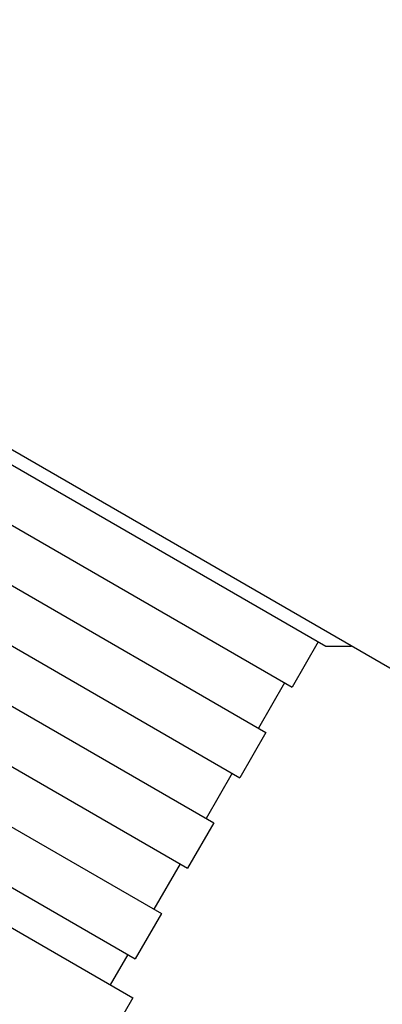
# Model space of a CAD drawing. Header units: millimetres. Extents: x 1102 to 3603, y 544 to 1472.
# Tile 7 of 17: x 1302 to 1323, y 986 to 1043. Entities that reach past the tile are written whole.
import ezdxf

# ---------------------------------------------------------------- set-up
doc = ezdxf.new("R2010")
doc.units = ezdxf.units.MM
doc.layers.add('DETAIL', color=2, linetype='Continuous')

msp = doc.modelspace()

# ---------------------------------------------------------------- linework, layer by layer
at = {"layer": 'DETAIL'}
for p, q in [((1325.971, 1004.226), (1259.141, 1042.81)), ((1264.476, 1038.883), (1319.902, 1006.883)), ((1252.543, 1019.215), (1308.835, 986.715)), ((1293.445, 1018.694), (1317.969, 1004.535)), ((1291.945, 1016.096), (1316.469, 1001.937)), ((1290.445, 1013.498), (1314.969, 999.339)), ((1288.945, 1010.9), (1313.469, 996.741)), ((1287.445, 1008.302), (1311.969, 994.143)), ((1319.469, 1007.133), (1317.969, 1004.535)), ((1319.902, 1006.883), (1321.368, 1006.883)), ((1285.945, 1005.704), (1310.469, 991.545)), ((1317.536, 1004.785), (1316.036, 1002.187)), ((1284.445, 1003.106), (1308.969, 988.947)), ((1316.469, 1001.937), (1314.969, 999.339)), ((1314.536, 999.589), (1313.036, 996.991)), ((1313.469, 996.741), (1311.969, 994.143)), ((1311.536, 994.393), (1310.036, 991.795)), ((1310.469, 991.545), (1308.969, 988.947)), ((1308.536, 989.197), (1307.536, 987.465)), ((1308.835, 986.715), (1302.335, 975.456))]:
    msp.add_line(p, q, dxfattribs=at)

doc.saveas('drawing.dxf')
